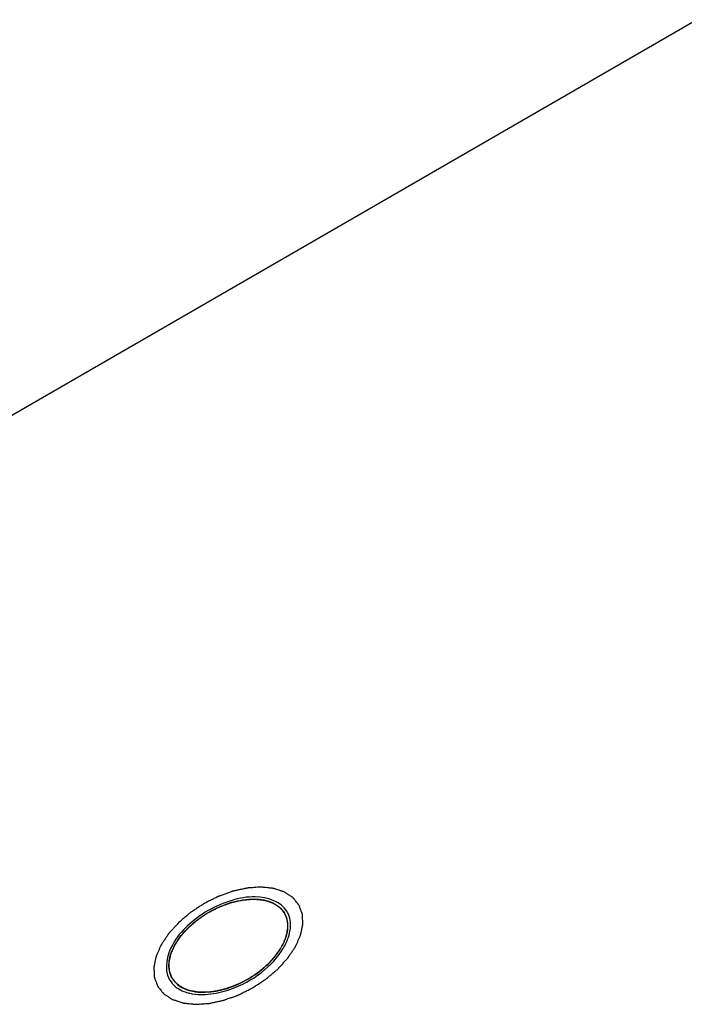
# Model space of a CAD drawing. Header units: millimetres. Extents: x 0 to 7560, y 0 to 5346.
# Tile 89 of 242: x 1316 to 1328, y 4935 to 4954. Entities that reach past the tile are written whole.
import ezdxf

# ---------------------------------------------------------------- set-up
doc = ezdxf.new("R2010")
doc.units = ezdxf.units.MM
doc.layers.add('M2302601_PBL663', color=7, linetype='Continuous')
doc.layers.add('MISUMI_FCBBS3-5-25_PBL674', color=7, linetype='Continuous')

msp = doc.modelspace()

# ---------------------------------------------------------------- linework, layer by layer
at = {"layer": 'M2302601_PBL663', "color": 7}
msp.add_line((1328.252, 4953.584), (1300.54, 4937.584), dxfattribs=at)
for centre, radius, start, end in [((1320.318, 4936.946), 0.44, 28.3197, 31.6803), ((1319.895, 4936.975), 0.873, 339.8276, 342.8437), ((1319.951, 4936.958), 0.814, 342.8554, 345.1071), ((1319.507, 4937.167), 1.307, 326.3238, 327.0541), ((1319.526, 4937.155), 1.284, 327.0551, 327.4637), ((1318.915, 4936.136), 0.44, 208.3197, 211.6803), ((1319.089, 4936.46), 0.814, 254.8929, 257.1446), ((1319.102, 4936.517), 0.873, 257.1563, 260.1724), ((1319.131, 4936.906), 1.264, 271.7337, 272.5372), ((1319.13, 4936.926), 1.284, 272.5363, 272.9449)]:
    msp.add_arc(centre, radius, start, end, dxfattribs=at)
at = {"layer": 'M2302601_PBL663', "color": 134}
for points in [[(1320.916, 4937.291), (1320.906, 4937.302), (1320.888, 4937.325), (1320.864, 4937.354), (1320.846, 4937.376), (1320.832, 4937.393), (1320.82, 4937.407), (1320.812, 4937.417), (1320.807, 4937.423), (1320.804, 4937.428), (1320.799, 4937.43), (1320.793, 4937.435), (1320.781, 4937.442), (1320.765, 4937.453), (1320.745, 4937.466), (1320.726, 4937.479), (1320.706, 4937.491), (1320.686, 4937.504), (1320.67, 4937.515), (1320.659, 4937.522), (1320.652, 4937.527), (1320.647, 4937.53), (1320.641, 4937.532), (1320.633, 4937.535), (1320.618, 4937.539), (1320.598, 4937.546), (1320.574, 4937.554), (1320.541, 4937.565), (1320.508, 4937.576), (1320.48, 4937.585), (1320.465, 4937.59), (1320.457, 4937.593), (1320.451, 4937.595), (1320.444, 4937.595), (1320.434, 4937.597), (1320.417, 4937.598), (1320.393, 4937.601), (1320.364, 4937.604), (1320.325, 4937.608), (1320.286, 4937.612), (1320.253, 4937.616), (1320.236, 4937.618), (1320.226, 4937.619), (1320.219, 4937.62), (1320.211, 4937.619), (1320.2, 4937.618), (1320.182, 4937.617), (1320.145, 4937.615), (1320.093, 4937.611), (1320.041, 4937.607), (1320.004, 4937.605), (1319.986, 4937.604), (1319.975, 4937.603), (1319.968, 4937.603), (1319.959, 4937.6), (1319.948, 4937.598), (1319.929, 4937.594), (1319.89, 4937.586), (1319.835, 4937.574), (1319.78, 4937.562), (1319.741, 4937.553), (1319.719, 4937.548), (1319.703, 4937.546), (1319.686, 4937.539), (1319.664, 4937.531), (1319.625, 4937.517), (1319.569, 4937.497), (1319.513, 4937.477), (1319.474, 4937.463), (1319.451, 4937.455), (1319.435, 4937.45), (1319.418, 4937.441), (1319.396, 4937.43), (1319.357, 4937.41), (1319.302, 4937.383), (1319.247, 4937.355), (1319.208, 4937.336), (1319.186, 4937.324), (1319.169, 4937.317), (1319.154, 4937.306), (1319.134, 4937.293), (1319.098, 4937.269), (1319.047, 4937.236), (1318.996, 4937.202), (1318.961, 4937.179), (1318.941, 4937.166), (1318.925, 4937.156), (1318.912, 4937.144), (1318.894, 4937.129), (1318.862, 4937.102), (1318.817, 4937.064), (1318.771, 4937.025), (1318.739, 4936.999), (1318.722, 4936.983), (1318.707, 4936.972), (1318.697, 4936.959), (1318.681, 4936.943), (1318.655, 4936.913), (1318.616, 4936.872), (1318.578, 4936.83), (1318.552, 4936.801), (1318.537, 4936.784), (1318.524, 4936.772), (1318.516, 4936.758), (1318.504, 4936.741), (1318.483, 4936.71), (1318.459, 4936.674), (1318.435, 4936.639), (1318.417, 4936.612), (1318.403, 4936.59), (1318.392, 4936.574), (1318.386, 4936.565), (1318.381, 4936.559), (1318.379, 4936.552), (1318.375, 4936.544), (1318.368, 4936.528), (1318.354, 4936.498), (1318.335, 4936.454), (1318.315, 4936.41), (1318.302, 4936.38), (1318.295, 4936.364), (1318.291, 4936.356), (1318.288, 4936.349), (1318.287, 4936.343), (1318.285, 4936.334), (1318.282, 4936.319), (1318.276, 4936.29), (1318.269, 4936.256), (1318.261, 4936.222), (1318.256, 4936.197), (1318.252, 4936.176), (1318.248, 4936.161), (1318.247, 4936.153), (1318.245, 4936.146), (1318.246, 4936.141), (1318.246, 4936.133), (1318.247, 4936.119), (1318.248, 4936.092), (1318.25, 4936.061), (1318.251, 4936.029), (1318.252, 4936.006), (1318.253, 4935.986), (1318.254, 4935.973), (1318.255, 4935.965), (1318.254, 4935.959), (1318.257, 4935.954), (1318.259, 4935.947), (1318.264, 4935.935), (1318.27, 4935.917), (1318.278, 4935.896), (1318.289, 4935.868), (1318.302, 4935.833), (1318.312, 4935.805), (1318.318, 4935.791)], [(1318.318, 4935.791), (1318.327, 4935.78), (1318.345, 4935.757), (1318.369, 4935.729), (1318.387, 4935.706), (1318.401, 4935.689), (1318.413, 4935.675), (1318.421, 4935.665), (1318.426, 4935.659), (1318.429, 4935.655), (1318.434, 4935.652), (1318.441, 4935.647), (1318.452, 4935.64), (1318.468, 4935.629), (1318.488, 4935.616), (1318.508, 4935.604), (1318.527, 4935.591), (1318.547, 4935.578), (1318.563, 4935.567), (1318.575, 4935.56), (1318.581, 4935.556), (1318.586, 4935.552), (1318.592, 4935.55), (1318.6, 4935.548), (1318.615, 4935.543), (1318.635, 4935.536), (1318.66, 4935.528), (1318.692, 4935.517), (1318.725, 4935.506), (1318.754, 4935.497), (1318.768, 4935.492), (1318.776, 4935.49), (1318.782, 4935.487), (1318.79, 4935.487), (1318.799, 4935.486), (1318.816, 4935.484), (1318.84, 4935.481), (1318.869, 4935.478), (1318.908, 4935.474), (1318.947, 4935.47), (1318.981, 4935.466), (1318.998, 4935.464), (1319.007, 4935.464), (1319.014, 4935.462), (1319.022, 4935.463), (1319.033, 4935.464), (1319.051, 4935.465), (1319.088, 4935.468), (1319.14, 4935.471), (1319.192, 4935.475), (1319.229, 4935.477), (1319.247, 4935.478), (1319.258, 4935.479), (1319.266, 4935.479), (1319.274, 4935.482), (1319.285, 4935.484), (1319.304, 4935.488), (1319.343, 4935.497), (1319.398, 4935.509), (1319.453, 4935.521), (1319.492, 4935.529), (1319.514, 4935.534), (1319.53, 4935.537), (1319.547, 4935.543), (1319.57, 4935.551), (1319.609, 4935.565), (1319.665, 4935.585), (1319.72, 4935.605), (1319.759, 4935.619), (1319.782, 4935.627), (1319.799, 4935.632), (1319.815, 4935.642), (1319.837, 4935.652), (1319.876, 4935.672), (1319.931, 4935.7), (1319.987, 4935.727), (1320.025, 4935.747), (1320.047, 4935.758), (1320.064, 4935.766), (1320.079, 4935.776), (1320.1, 4935.789), (1320.135, 4935.813), (1320.186, 4935.846), (1320.237, 4935.88), (1320.272, 4935.903), (1320.293, 4935.917), (1320.308, 4935.926), (1320.321, 4935.938), (1320.34, 4935.953), (1320.371, 4935.98), (1320.417, 4936.018), (1320.462, 4936.057), (1320.494, 4936.083), (1320.512, 4936.099), (1320.526, 4936.11), (1320.537, 4936.123), (1320.552, 4936.139), (1320.579, 4936.169), (1320.617, 4936.21), (1320.655, 4936.252), (1320.682, 4936.281), (1320.697, 4936.298), (1320.709, 4936.31), (1320.717, 4936.324), (1320.729, 4936.342), (1320.75, 4936.373), (1320.774, 4936.408), (1320.798, 4936.444), (1320.816, 4936.47), (1320.831, 4936.492), (1320.841, 4936.508), (1320.847, 4936.517), (1320.852, 4936.523), (1320.854, 4936.53), (1320.858, 4936.539), (1320.865, 4936.554), (1320.879, 4936.585), (1320.898, 4936.628), (1320.918, 4936.672), (1320.931, 4936.703), (1320.938, 4936.718), (1320.942, 4936.727), (1320.945, 4936.733), (1320.946, 4936.739), (1320.948, 4936.748), (1320.951, 4936.763), (1320.958, 4936.792), (1320.965, 4936.826), (1320.972, 4936.86), (1320.977, 4936.885), (1320.982, 4936.906), (1320.985, 4936.921), (1320.986, 4936.929), (1320.988, 4936.936), (1320.987, 4936.941), (1320.987, 4936.949), (1320.986, 4936.963), (1320.985, 4936.99), (1320.984, 4937.022), (1320.982, 4937.053), (1320.981, 4937.076), (1320.98, 4937.096), (1320.979, 4937.109), (1320.979, 4937.117), (1320.979, 4937.123), (1320.976, 4937.128), (1320.974, 4937.135), (1320.969, 4937.148), (1320.963, 4937.165), (1320.955, 4937.186), (1320.944, 4937.214), (1320.931, 4937.249), (1320.921, 4937.277), (1320.916, 4937.291)]]:
    msp.add_open_spline(points, degree=3, knots=[0, 0, 0, 0, 0.015625, 0.03125, 0.039062, 0.046875, 0.054688, 0.058594, 0.060547, 0.0625, 0.064453, 0.066406, 0.070312, 0.078125, 0.085938, 0.09375, 0.101562, 0.109375, 0.117188, 0.121094, 0.123047, 0.125, 0.126953, 0.128906, 0.132812, 0.140625, 0.148438, 0.15625, 0.171875, 0.179688, 0.183594, 0.185547, 0.1875, 0.189453, 0.191406, 0.195312, 0.203125, 0.210938, 0.21875, 0.234375, 0.242188, 0.246094, 0.248047, 0.25, 0.251953, 0.253906, 0.257812, 0.265625, 0.28125, 0.296875, 0.304688, 0.308594, 0.310547, 0.3125, 0.314453, 0.316406, 0.320312, 0.328125, 0.34375, 0.359375, 0.367188, 0.371094, 0.375, 0.378906, 0.382812, 0.390625, 0.40625, 0.421875, 0.429688, 0.433594, 0.4375, 0.441406, 0.445312, 0.453125, 0.46875, 0.484375, 0.492188, 0.496094, 0.5, 0.503906, 0.507812, 0.515625, 0.53125, 0.546875, 0.554688, 0.558594, 0.5625, 0.566406, 0.570312, 0.578125, 0.59375, 0.609375, 0.617188, 0.621094, 0.625, 0.628906, 0.632812, 0.640625, 0.65625, 0.671875, 0.679688, 0.683594, 0.6875, 0.691406, 0.695312, 0.703125, 0.71875, 0.726562, 0.734375, 0.742188, 0.746094, 0.748047, 0.75, 0.751953, 0.753906, 0.757812, 0.765625, 0.78125, 0.796875, 0.804688, 0.808594, 0.810547, 0.8125, 0.814453, 0.816406, 0.820312, 0.828125, 0.84375, 0.851562, 0.859375, 0.867188, 0.871094, 0.873047, 0.875, 0.876953, 0.878906, 0.882812, 0.890625, 0.90625, 0.914062, 0.921875, 0.929688, 0.933594, 0.935547, 0.9375, 0.939453, 0.941406, 0.945312, 0.953125, 0.960938, 0.96875, 0.984375, 1, 1, 1, 1], dxfattribs=at)
at = {"layer": 'M2302601_PBL663', "color": 7}
for points, knots in [([(1320.693, 4937.177), (1320.581, 4937.359), (1320.165, 4937.484), (1319.665, 4937.387), (1319.234, 4937.204), (1318.86, 4936.922), (1318.526, 4936.538), (1318.427, 4936.115), (1318.528, 4935.927)], [0, 0, 0, 0, 0.206436, 0.346157, 0.5, 0.653843, 0.793564, 1, 1, 1, 1]), ([(1320.738, 4936.748), (1320.747, 4936.785), (1320.774, 4936.92), (1320.753, 4937.067), (1320.705, 4937.155)], [0, 0, 0, 0, 0.274193, 1, 1, 1, 1]), ([(1319.196, 4935.644), (1319.328, 4935.651), (1319.866, 4935.76), (1320.365, 4936.098), (1320.595, 4936.443)], [0, 0, 0, 0, 0.242463, 1, 1, 1, 1]), ([(1318.541, 4935.905), (1318.593, 4935.82), (1318.71, 4935.728), (1318.84, 4935.684), (1318.876, 4935.674)], [0, 0, 0, 0, 0.725807, 1, 1, 1, 1])]:
    msp.add_open_spline(points, degree=3, knots=knots, dxfattribs=at)
for points in [[(1320.609, 4936.465), (1320.651, 4936.53), (1320.687, 4936.601), (1320.714, 4936.674)], [(1318.953, 4935.657), (1319.024, 4935.645), (1319.097, 4935.641), (1319.169, 4935.643)]]:
    msp.add_open_spline(points, degree=3, dxfattribs=at)
at = {"layer": 'MISUMI_FCBBS3-5-25_PBL674', "color": 134}
for p, q in [((1320.096, 4936.002), (1320.093, 4936)), ((1319.847, 4935.858), (1319.844, 4935.856))]:
    msp.add_line(p, q, dxfattribs=at)
at = {"layer": 'MISUMI_FCBBS3-5-25_PBL674', "color": 7}
for points, knots in [([(1318.583, 4935.944), (1318.535, 4936.027), (1318.498, 4936.251), (1318.628, 4936.587), (1318.89, 4936.906), (1319.252, 4937.173), (1319.664, 4937.353), (1320.071, 4937.42), (1320.427, 4937.365), (1320.602, 4937.221), (1320.65, 4937.138)], [0, 0, 0, 0, 0.095066, 0.209847, 0.347791, 0.5, 0.652209, 0.790153, 0.904934, 1, 1, 1, 1]), ([(1320.673, 4936.691), (1320.698, 4936.768), (1320.727, 4936.922), (1320.686, 4937.076), (1320.65, 4937.138)], [0, 0, 0, 0, 0.531224, 1, 1, 1, 1]), ([(1320.573, 4936.482), (1320.583, 4936.499), (1320.622, 4936.566), (1320.654, 4936.637), (1320.673, 4936.691)], [0, 0, 0, 0, 0.261688, 1, 1, 1, 1]), ([(1318.583, 4935.944), (1318.619, 4935.882), (1318.732, 4935.77), (1318.879, 4935.718), (1318.959, 4935.702)], [0, 0, 0, 0, 0.468776, 1, 1, 1, 1]), ([(1318.959, 4935.702), (1318.977, 4935.698), (1319.053, 4935.685), (1319.131, 4935.682), (1319.19, 4935.684)], [0, 0, 0, 0, 0.238635, 1, 1, 1, 1])]:
    msp.add_open_spline(points, degree=3, knots=knots, dxfattribs=at)
at = {"layer": 'MISUMI_FCBBS3-5-25_PBL674', "color": 134}
for points, knots in [([(1318.583, 4935.944), (1318.579, 4935.955), (1318.571, 4935.977), (1318.56, 4936.004), (1318.552, 4936.026), (1318.546, 4936.043), (1318.541, 4936.056), (1318.537, 4936.066), (1318.535, 4936.071), (1318.533, 4936.075), (1318.533, 4936.08), (1318.533, 4936.086), (1318.532, 4936.097), (1318.531, 4936.119), (1318.529, 4936.15), (1318.528, 4936.181), (1318.527, 4936.203), (1318.526, 4936.213), (1318.526, 4936.22), (1318.525, 4936.224), (1318.526, 4936.229), (1318.528, 4936.236), (1318.53, 4936.248), (1318.535, 4936.271), (1318.542, 4936.305), (1318.549, 4936.338), (1318.554, 4936.362), (1318.556, 4936.374), (1318.558, 4936.38), (1318.558, 4936.385), (1318.561, 4936.391), (1318.564, 4936.398), (1318.57, 4936.41), (1318.581, 4936.435), (1318.596, 4936.47), (1318.612, 4936.506), (1318.623, 4936.53), (1318.629, 4936.545), (1318.633, 4936.555), (1318.641, 4936.566), (1318.65, 4936.579), (1318.667, 4936.604), (1318.69, 4936.638), (1318.713, 4936.673), (1318.729, 4936.697), (1318.739, 4936.711), (1318.745, 4936.722), (1318.755, 4936.732), (1318.767, 4936.745), (1318.788, 4936.768), (1318.818, 4936.801), (1318.848, 4936.835), (1318.869, 4936.858), (1318.882, 4936.871), (1318.89, 4936.881), (1318.902, 4936.89), (1318.916, 4936.903), (1318.941, 4936.924), (1318.977, 4936.954), (1319.013, 4936.985), (1319.038, 4937.006), (1319.053, 4937.018), (1319.063, 4937.028), (1319.076, 4937.036), (1319.092, 4937.047), (1319.121, 4937.066), (1319.162, 4937.093), (1319.203, 4937.12), (1319.232, 4937.139), (1319.248, 4937.15), (1319.26, 4937.158), (1319.274, 4937.164), (1319.291, 4937.173), (1319.321, 4937.188), (1319.364, 4937.21), (1319.408, 4937.232), (1319.438, 4937.247), (1319.455, 4937.255), (1319.468, 4937.262), (1319.481, 4937.267), (1319.499, 4937.273), (1319.53, 4937.284), (1319.575, 4937.3), (1319.619, 4937.316), (1319.65, 4937.328), (1319.668, 4937.334), (1319.681, 4937.339), (1319.694, 4937.341), (1319.712, 4937.345), (1319.743, 4937.352), (1319.787, 4937.362), (1319.831, 4937.371), (1319.861, 4937.378), (1319.879, 4937.382), (1319.892, 4937.386), (1319.905, 4937.386), (1319.922, 4937.387), (1319.951, 4937.389), (1319.994, 4937.392), (1320.036, 4937.395), (1320.066, 4937.397), (1320.083, 4937.398), (1320.096, 4937.4), (1320.107, 4937.398), (1320.122, 4937.396), (1320.149, 4937.393), (1320.187, 4937.39), (1320.224, 4937.386), (1320.251, 4937.383), (1320.266, 4937.381), (1320.278, 4937.381), (1320.287, 4937.377), (1320.3, 4937.373), (1320.323, 4937.365), (1320.356, 4937.355), (1320.388, 4937.344), (1320.411, 4937.336), (1320.423, 4937.333), (1320.429, 4937.331), (1320.434, 4937.329), (1320.438, 4937.326), (1320.443, 4937.323), (1320.452, 4937.317), (1320.471, 4937.305), (1320.497, 4937.288), (1320.523, 4937.272), (1320.541, 4937.26), (1320.55, 4937.254), (1320.555, 4937.25), (1320.56, 4937.248), (1320.562, 4937.244), (1320.566, 4937.24), (1320.573, 4937.232), (1320.582, 4937.22), (1320.593, 4937.207), (1320.609, 4937.188), (1320.628, 4937.165), (1320.643, 4937.147), (1320.65, 4937.138)], [0, 0, 0, 0, 0.015625, 0.03125, 0.039062, 0.046875, 0.054688, 0.058594, 0.060547, 0.0625, 0.064453, 0.066406, 0.070312, 0.078125, 0.09375, 0.109375, 0.117188, 0.121094, 0.123047, 0.125, 0.126953, 0.128906, 0.132812, 0.140625, 0.15625, 0.171875, 0.179688, 0.183594, 0.185547, 0.1875, 0.189453, 0.191406, 0.195312, 0.203125, 0.21875, 0.234375, 0.242188, 0.246094, 0.25, 0.253906, 0.257812, 0.265625, 0.28125, 0.296875, 0.304688, 0.308594, 0.3125, 0.316406, 0.320312, 0.328125, 0.34375, 0.359375, 0.367188, 0.371094, 0.375, 0.378906, 0.382812, 0.390625, 0.40625, 0.421875, 0.429688, 0.433594, 0.4375, 0.441406, 0.445312, 0.453125, 0.46875, 0.484375, 0.492188, 0.496094, 0.5, 0.503906, 0.507812, 0.515625, 0.53125, 0.546875, 0.554688, 0.558594, 0.5625, 0.566406, 0.570312, 0.578125, 0.59375, 0.609375, 0.617188, 0.621094, 0.625, 0.628906, 0.632812, 0.640625, 0.65625, 0.671875, 0.679688, 0.683594, 0.6875, 0.691406, 0.695312, 0.703125, 0.71875, 0.734375, 0.742188, 0.746094, 0.75, 0.753906, 0.757812, 0.765625, 0.78125, 0.796875, 0.804688, 0.808594, 0.8125, 0.816406, 0.820312, 0.828125, 0.84375, 0.859375, 0.867188, 0.871094, 0.873047, 0.875, 0.876953, 0.878906, 0.882812, 0.890625, 0.90625, 0.921875, 0.929688, 0.933594, 0.935547, 0.9375, 0.939453, 0.941406, 0.945312, 0.953125, 0.960938, 0.96875, 0.984375, 1, 1, 1, 1]), ([(1320.65, 4937.138), (1320.655, 4937.126), (1320.665, 4937.103), (1320.676, 4937.078), (1320.684, 4937.061), (1320.687, 4937.052), (1320.691, 4937.043), (1320.692, 4937.03), (1320.696, 4937.015), (1320.699, 4936.995), (1320.703, 4936.976), (1320.705, 4936.961), (1320.708, 4936.948), (1320.708, 4936.935), (1320.707, 4936.911), (1320.707, 4936.883), (1320.706, 4936.859), (1320.706, 4936.846), (1320.706, 4936.836), (1320.703, 4936.825), (1320.701, 4936.81), (1320.695, 4936.785), (1320.689, 4936.756), (1320.684, 4936.731), (1320.681, 4936.717), (1320.675, 4936.702), (1320.668, 4936.683), (1320.66, 4936.661), (1320.651, 4936.639), (1320.644, 4936.62), (1320.639, 4936.606), (1320.631, 4936.591), (1320.617, 4936.564), (1320.597, 4936.527), (1320.581, 4936.496), (1320.572, 4936.481)], [0, 0, 0, 0, 0.0625, 0.125, 0.140625, 0.15625, 0.171875, 0.1875, 0.21875, 0.25, 0.28125, 0.3125, 0.328125, 0.34375, 0.375, 0.4375, 0.46875, 0.484375, 0.5, 0.515625, 0.53125, 0.5625, 0.625, 0.65625, 0.671875, 0.6875, 0.71875, 0.75, 0.78125, 0.8125, 0.828125, 0.84375, 0.875, 0.9375, 1, 1, 1, 1]), ([(1320.572, 4936.481), (1320.561, 4936.464), (1320.547, 4936.441), (1320.528, 4936.414), (1320.52, 4936.403), (1320.513, 4936.395), (1320.506, 4936.385), (1320.5, 4936.377), (1320.496, 4936.372)], [0, 0, 0, 0, 0.5, 0.625, 0.75, 0.8125, 0.875, 1, 1, 1, 1]), ([(1320.496, 4936.372), (1320.49, 4936.364), (1320.481, 4936.352), (1320.467, 4936.336), (1320.452, 4936.318), (1320.438, 4936.301), (1320.424, 4936.285), (1320.414, 4936.274), (1320.401, 4936.261), (1320.385, 4936.244), (1320.37, 4936.228), (1320.355, 4936.213), (1320.338, 4936.197), (1320.324, 4936.184), (1320.315, 4936.175)], [0, 0, 0, 0, 0.125, 0.1875, 0.25, 0.375, 0.4375, 0.5, 0.5625, 0.625, 0.75, 0.8125, 0.875, 1, 1, 1, 1]), ([(1320.315, 4936.175), (1320.307, 4936.168), (1320.291, 4936.153), (1320.27, 4936.135), (1320.253, 4936.121), (1320.235, 4936.106), (1320.21, 4936.085), (1320.189, 4936.069), (1320.17, 4936.055), (1320.15, 4936.04), (1320.126, 4936.022), (1320.106, 4936.009), (1320.096, 4936.002)], [0, 0, 0, 0, 0.125, 0.25, 0.3125, 0.375, 0.5, 0.625, 0.6875, 0.75, 0.875, 1, 1, 1, 1]), ([(1319.19, 4935.684), (1319.173, 4935.684), (1319.139, 4935.685), (1319.097, 4935.686), (1319.067, 4935.687), (1319.05, 4935.688), (1319.035, 4935.691), (1319.015, 4935.694), (1318.992, 4935.698), (1318.968, 4935.702), (1318.949, 4935.705), (1318.933, 4935.707), (1318.919, 4935.711), (1318.895, 4935.72), (1318.867, 4935.729), (1318.842, 4935.737), (1318.828, 4935.742), (1318.817, 4935.744), (1318.809, 4935.75), (1318.797, 4935.756), (1318.776, 4935.768), (1318.752, 4935.781), (1318.731, 4935.792), (1318.719, 4935.799), (1318.71, 4935.808), (1318.697, 4935.818), (1318.682, 4935.831), (1318.668, 4935.843), (1318.655, 4935.854), (1318.645, 4935.862), (1318.639, 4935.869), (1318.634, 4935.876), (1318.622, 4935.892), (1318.606, 4935.914), (1318.591, 4935.934), (1318.583, 4935.944)], [0, 0, 0, 0, 0.0625, 0.125, 0.15625, 0.171875, 0.1875, 0.21875, 0.25, 0.28125, 0.3125, 0.328125, 0.34375, 0.375, 0.4375, 0.46875, 0.484375, 0.5, 0.515625, 0.53125, 0.5625, 0.625, 0.65625, 0.671875, 0.6875, 0.71875, 0.75, 0.78125, 0.8125, 0.828125, 0.84375, 0.859375, 0.875, 0.9375, 1, 1, 1, 1]), ([(1320.093, 4936), (1320.083, 4935.993), (1320.065, 4935.981), (1320.04, 4935.965), (1320.021, 4935.953), (1320.005, 4935.944), (1319.989, 4935.934), (1319.973, 4935.924), (1319.958, 4935.916), (1319.938, 4935.905), (1319.918, 4935.894), (1319.898, 4935.883), (1319.876, 4935.872), (1319.859, 4935.864), (1319.847, 4935.858)], [0, 0, 0, 0, 0.125, 0.25, 0.3125, 0.375, 0.4375, 0.5, 0.5625, 0.625, 0.75, 0.8125, 0.875, 1, 1, 1, 1]), ([(1319.844, 4935.856), (1319.833, 4935.851), (1319.818, 4935.844), (1319.797, 4935.834), (1319.78, 4935.827), (1319.763, 4935.819), (1319.741, 4935.81), (1319.716, 4935.8), (1319.687, 4935.789), (1319.664, 4935.78), (1319.649, 4935.775), (1319.633, 4935.769), (1319.611, 4935.762), (1319.593, 4935.756), (1319.582, 4935.752)], [0, 0, 0, 0, 0.125, 0.1875, 0.25, 0.3125, 0.375, 0.5, 0.625, 0.6875, 0.75, 0.8125, 0.875, 1, 1, 1, 1]), ([(1319.582, 4935.752), (1319.571, 4935.749), (1319.556, 4935.745), (1319.534, 4935.739), (1319.517, 4935.734), (1319.5, 4935.729), (1319.478, 4935.724), (1319.454, 4935.718), (1319.424, 4935.712), (1319.402, 4935.707), (1319.387, 4935.705), (1319.372, 4935.702), (1319.35, 4935.699), (1319.333, 4935.696), (1319.322, 4935.694)], [0, 0, 0, 0, 0.125, 0.1875, 0.25, 0.3125, 0.375, 0.5, 0.625, 0.6875, 0.75, 0.8125, 0.875, 1, 1, 1, 1])]:
    msp.add_open_spline(points, degree=3, knots=knots, dxfattribs=at)
at = {"layer": 'MISUMI_FCBBS3-5-25_PBL674', "color": 7}
msp.add_open_spline([(1319.19, 4935.684), (1319.463, 4935.692), (1319.999, 4935.878), (1320.429, 4936.25), (1320.573, 4936.482)], degree=3, dxfattribs=at)
at = {"layer": 'MISUMI_FCBBS3-5-25_PBL674', "color": 134}
msp.add_open_spline([(1319.322, 4935.694), (1319.3, 4935.692), (1319.256, 4935.687), (1319.213, 4935.684), (1319.19, 4935.684)], degree=3, dxfattribs=at)

doc.saveas('drawing.dxf')
